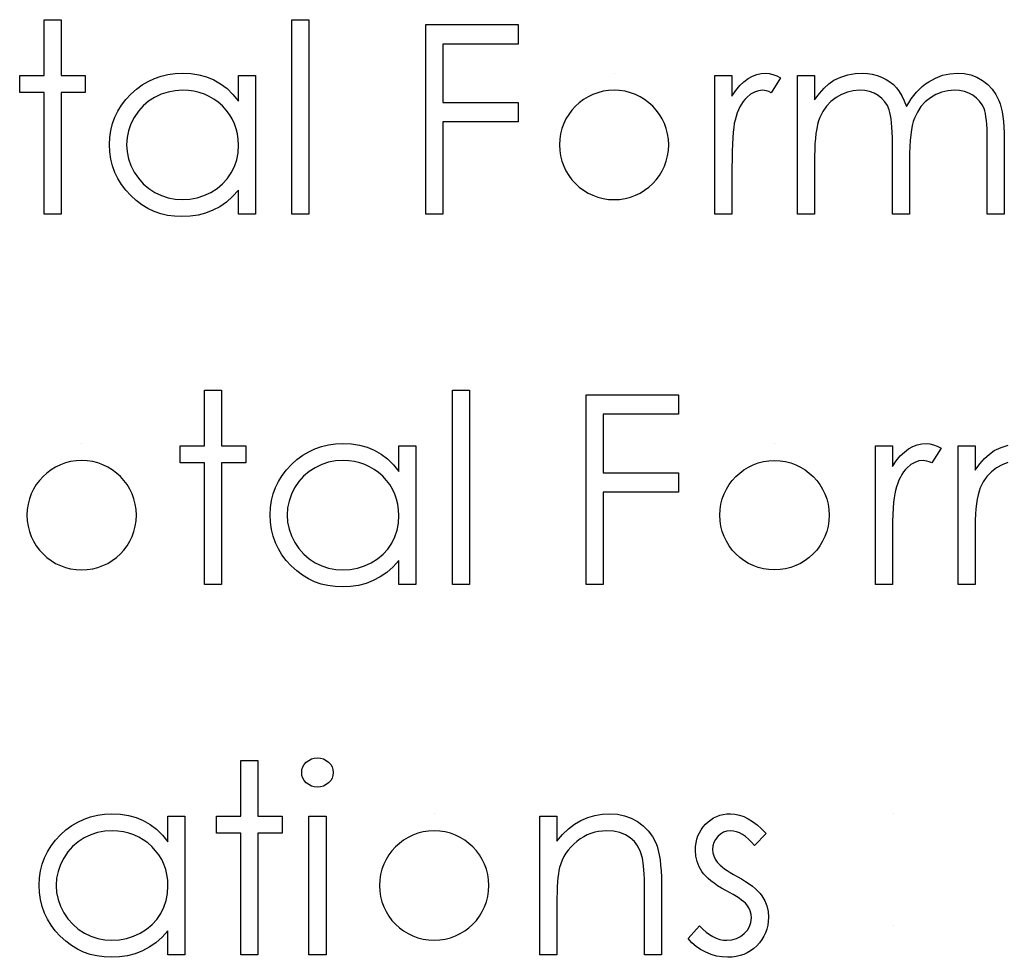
# Model space of a CAD drawing. Header units: inches. Extents: x 220 to 877, y 4 to 174.
# Tile 177 of 256: x 259.963 to 260.678, y 156.864 to 157.545. Entities that reach past the tile are written whole.
import ezdxf

# ---------------------------------------------------------------- set-up
doc = ezdxf.new("R2010")
doc.units = ezdxf.units.IN
doc.header["$LTSCALE"] = 0.5
doc.header["$MEASUREMENT"] = 0
doc.layers.add('SID-M-D', color=42, linetype='Continuous')

msp = doc.modelspace()

# ---------------------------------------------------------------- linework, layer by layer
at = {"layer": 'SID-M-D', "linetype": 'Continuous'}
for p, q in [((259.98058, 157.54521), (259.99295, 157.54521)), ((259.98058, 157.50458), (259.98058, 157.54521)), ((259.99295, 157.54521), (259.99295, 157.50458)), ((260.16077, 157.54521), (260.17314, 157.54521)), ((260.16077, 157.40388), (260.16077, 157.54521)), ((260.17314, 157.54521), (260.17314, 157.40388)), ((260.25794, 157.54168), (260.32507, 157.54168)), ((260.25794, 157.40388), (260.25794, 157.54168)), ((260.32507, 157.54168), (260.32507, 157.52755)), ((260.32507, 157.52755), (260.2703, 157.52755)), ((260.2703, 157.52755), (260.2703, 157.48515)), ((259.96291, 157.49221), (259.96291, 157.50458)), ((259.96291, 157.50458), (259.98058, 157.50458)), ((259.99295, 157.50458), (260.01061, 157.50458)), ((260.01061, 157.50458), (260.01061, 157.49221)), ((260.05196, 157.49779), (260.05632, 157.50041)), ((260.05632, 157.50041), (260.06091, 157.50254)), ((260.06091, 157.50254), (260.06568, 157.50422)), ((260.06568, 157.50422), (260.07065, 157.50541)), ((260.07065, 157.50541), (260.07581, 157.5061)), ((260.07581, 157.5061), (260.08117, 157.50635)), ((260.08117, 157.50635), (260.08732, 157.50604)), ((260.08732, 157.50604), (260.09317, 157.50513)), ((260.09317, 157.50513), (260.09872, 157.50359)), ((260.09872, 157.50359), (260.10397, 157.50146)), ((260.10397, 157.50146), (260.10891, 157.49867)), ((260.12191, 157.48595), (260.12191, 157.50458)), ((260.12191, 157.50458), (260.13428, 157.50458)), ((260.13427, 157.50458), (260.13428, 157.40388)), ((260.3949, 157.50635), (260.3949, 157.50635)), ((260.46816, 157.50458), (260.48053, 157.50458)), ((260.46816, 157.40388), (260.46816, 157.50458)), ((260.48053, 157.50458), (260.48053, 157.48976)), ((260.48624, 157.49732), (260.4892, 157.50016)), ((260.4892, 157.50016), (260.49223, 157.50243)), ((260.49223, 157.50243), (260.49535, 157.50414)), ((260.49535, 157.50414), (260.49856, 157.50538)), ((260.49856, 157.50538), (260.50178, 157.5061)), ((260.50178, 157.5061), (260.5051, 157.50635)), ((260.5051, 157.50635), (260.50766, 157.50612)), ((260.50766, 157.50612), (260.51031, 157.50549)), ((260.51586, 157.5029), (260.50907, 157.49219)), ((260.51031, 157.50549), (260.51305, 157.50441)), ((260.51305, 157.50441), (260.51586, 157.5029)), ((260.52823, 157.50458), (260.54059, 157.50458)), ((260.52823, 157.40388), (260.52823, 157.50458)), ((260.54059, 157.50458), (260.54059, 157.48708)), ((260.551, 157.49867), (260.55456, 157.50124)), ((260.55456, 157.50124), (260.55956, 157.50348)), ((260.55956, 157.50348), (260.56469, 157.50508)), ((260.56469, 157.50508), (260.56994, 157.50601)), ((260.56994, 157.50601), (260.57532, 157.50635)), ((260.57532, 157.50635), (260.57896, 157.50615)), ((260.57896, 157.50615), (260.5825, 157.50563)), ((260.5825, 157.50563), (260.58595, 157.50472)), ((260.58595, 157.50472), (260.58929, 157.50345)), ((260.58929, 157.50345), (260.59246, 157.50187)), ((260.59246, 157.50187), (260.5953, 157.50008)), ((260.5953, 157.50008), (260.59787, 157.49804)), ((260.62111, 157.49851), (260.62349, 157.50014)), ((260.62349, 157.50014), (260.6284, 157.50284)), ((260.6284, 157.50284), (260.63353, 157.5048)), ((260.63353, 157.5048), (260.63881, 157.50596)), ((260.63881, 157.50596), (260.6443, 157.50635)), ((260.6443, 157.50635), (260.64935, 157.50601)), ((260.64935, 157.50601), (260.6541, 157.50505)), ((260.6541, 157.50505), (260.65854, 157.50339)), ((260.65854, 157.50339), (260.66268, 157.5011)), ((260.66268, 157.5011), (260.66641, 157.49823)), ((260.04379, 157.49114), (260.04777, 157.4947)), ((260.04777, 157.4947), (260.05196, 157.49779)), ((260.07073, 157.49268), (260.06576, 157.49105)), ((260.07592, 157.49365), (260.07073, 157.49268)), ((260.08133, 157.49398), (260.07592, 157.49365)), ((260.08553, 157.49381), (260.08133, 157.49398)), ((260.08956, 157.49326), (260.08553, 157.49381)), ((260.09342, 157.49238), (260.08956, 157.49326)), ((260.10891, 157.49867), (260.11357, 157.49514)), ((260.11357, 157.49514), (260.11788, 157.49092)), ((260.48053, 157.48976), (260.48335, 157.49384)), ((260.48335, 157.49384), (260.48624, 157.49732)), ((260.49687, 157.49265), (260.49403, 157.491)), ((260.4998, 157.49365), (260.49687, 157.49265)), ((260.50275, 157.49398), (260.4998, 157.49365)), ((260.5041, 157.49387), (260.50275, 157.49398)), ((260.50562, 157.49354), (260.5041, 157.49387)), ((260.50728, 157.49296), (260.50562, 157.49354)), ((260.50907, 157.49219), (260.50728, 157.49296)), ((260.54402, 157.49161), (260.5475, 157.49547)), ((260.5475, 157.49547), (260.551, 157.49867)), ((260.56436, 157.49263), (260.56017, 157.49094)), ((260.56869, 157.49365), (260.56436, 157.49263)), ((260.57317, 157.49398), (260.56869, 157.49365)), ((260.57698, 157.49373), (260.57317, 157.49398)), ((260.58051, 157.49301), (260.57698, 157.49373)), ((260.58379, 157.49177), (260.58051, 157.49301)), ((260.59787, 157.49804), (260.60011, 157.49575)), ((260.60011, 157.49575), (260.60212, 157.4931)), ((260.60212, 157.4931), (260.60403, 157.48992)), ((260.61267, 157.49017), (260.61463, 157.49252)), ((260.61463, 157.49252), (260.6167, 157.4947)), ((260.6167, 157.4947), (260.61885, 157.49668)), ((260.61885, 157.49668), (260.62111, 157.49851)), ((260.63304, 157.4926), (260.62876, 157.49089)), ((260.63748, 157.49365), (260.63304, 157.4926)), ((260.64215, 157.49398), (260.63748, 157.49365)), ((260.64596, 157.49376), (260.64215, 157.49398)), ((260.64946, 157.49307), (260.64596, 157.49376)), ((260.65272, 157.49191), (260.64946, 157.49307)), ((260.66641, 157.49823), (260.66964, 157.49484)), ((260.66964, 157.49484), (260.67234, 157.49094)), ((259.98058, 157.49221), (259.96291, 157.49221)), ((259.98058, 157.40388), (259.98058, 157.49221)), ((260.01061, 157.49221), (259.99295, 157.49221)), ((259.99295, 157.49221), (259.99295, 157.40388)), ((260.037, 157.48313), (260.04015, 157.48724)), ((260.04015, 157.48724), (260.04379, 157.49114)), ((260.05657, 157.48595), (260.05263, 157.48255)), ((260.06099, 157.48879), (260.05657, 157.48595)), ((260.06576, 157.49105), (260.06099, 157.48879)), ((260.09712, 157.49111), (260.09342, 157.49238)), ((260.10063, 157.48951), (260.09712, 157.49111)), ((260.10399, 157.48755), (260.10063, 157.48951)), ((260.10717, 157.4852), (260.10399, 157.48755)), ((260.11788, 157.49092), (260.12191, 157.48595)), ((260.48859, 157.48567), (260.48743, 157.4839)), ((260.48986, 157.48727), (260.48859, 157.48567)), ((260.49121, 157.48868), (260.48986, 157.48727)), ((260.49403, 157.491), (260.49121, 157.48868)), ((260.54059, 157.48708), (260.54402, 157.49161)), ((260.55244, 157.48567), (260.54923, 157.48228)), ((260.55614, 157.4886), (260.55244, 157.48567)), ((260.56017, 157.49094), (260.55614, 157.4886)), ((260.58677, 157.49006), (260.58379, 157.49177)), ((260.58942, 157.48796), (260.58677, 157.49006)), ((260.59166, 157.48553), (260.58942, 157.48796)), ((260.59345, 157.48277), (260.59166, 157.48553)), ((260.60403, 157.48992), (260.60577, 157.48625)), ((260.60577, 157.48625), (260.60737, 157.48203)), ((260.60902, 157.48493), (260.61079, 157.48763)), ((260.61079, 157.48763), (260.61267, 157.49017)), ((260.621, 157.48548), (260.61786, 157.48203)), ((260.6247, 157.48846), (260.621, 157.48548)), ((260.62876, 157.49089), (260.6247, 157.48846)), ((260.65567, 157.49031), (260.65272, 157.49191)), ((260.65829, 157.48832), (260.65567, 157.49031)), ((260.6605, 157.48606), (260.65829, 157.48832)), ((260.6623, 157.48346), (260.6605, 157.48606)), ((260.67234, 157.49094), (260.67453, 157.4865)), ((260.67453, 157.4865), (260.67544, 157.48401)), ((260.03217, 157.47438), (260.03435, 157.47885)), ((260.03435, 157.47885), (260.037, 157.48313)), ((260.04915, 157.47866), (260.04614, 157.47422)), ((260.05263, 157.48255), (260.04915, 157.47866)), ((260.11018, 157.48252), (260.10717, 157.4852)), ((260.11294, 157.47957), (260.11018, 157.48252)), ((260.11531, 157.47645), (260.11294, 157.47957)), ((260.2703, 157.48515), (260.32507, 157.48515)), ((260.32507, 157.48515), (260.32507, 157.47101)), ((260.48531, 157.47979), (260.48437, 157.47747)), ((260.48633, 157.48194), (260.48531, 157.47979)), ((260.48743, 157.4839), (260.48633, 157.48194)), ((260.54656, 157.47844), (260.5444, 157.47411)), ((260.54923, 157.48228), (260.54656, 157.47844)), ((260.59481, 157.47968), (260.59345, 157.48277)), ((260.59536, 157.47789), (260.59481, 157.47968)), ((260.60737, 157.48203), (260.60902, 157.48493)), ((260.61786, 157.48203), (260.61523, 157.47811)), ((260.66368, 157.48059), (260.6623, 157.48346)), ((260.66423, 157.47894), (260.66368, 157.48059)), ((260.6647, 157.47695), (260.66423, 157.47894)), ((260.67544, 157.48401), (260.67621, 157.48123)), ((260.67621, 157.48123), (260.67687, 157.47816)), ((260.67687, 157.47816), (260.67742, 157.4748)), ((260.03046, 157.46969), (260.03217, 157.47438)), ((260.04614, 157.47422), (260.04374, 157.46947)), ((260.11733, 157.47314), (260.11531, 157.47645)), ((260.11898, 157.46966), (260.11733, 157.47314)), ((260.32507, 157.47101), (260.2703, 157.47101)), ((260.2703, 157.47101), (260.2703, 157.40388)), ((260.48274, 157.47228), (260.48221, 157.46988)), ((260.48351, 157.47496), (260.48274, 157.47228)), ((260.48437, 157.47747), (260.48351, 157.47496)), ((260.54352, 157.47168), (260.54275, 157.46897)), ((260.5444, 157.47411), (260.54352, 157.47168)), ((260.59583, 157.47571), (260.59536, 157.47789)), ((260.59622, 157.47319), (260.59583, 157.47571)), ((260.59655, 157.4703), (260.59622, 157.47319)), ((260.61228, 157.47126), (260.61154, 157.46839)), ((260.61314, 157.47375), (260.61228, 157.47126)), ((260.61523, 157.47811), (260.61314, 157.47375)), ((260.66511, 157.47466), (260.6647, 157.47695)), ((260.66544, 157.47206), (260.66511, 157.47466)), ((260.66569, 157.46914), (260.66544, 157.47206)), ((260.67742, 157.4748), (260.67784, 157.47115)), ((260.67784, 157.47115), (260.67814, 157.4672)), ((260.02853, 157.45975), (260.02925, 157.46483)), ((260.02925, 157.46483), (260.03046, 157.46969)), ((260.04203, 157.46455), (260.04098, 157.45953)), ((260.04374, 157.46947), (260.04203, 157.46455)), ((260.12025, 157.46602), (260.11898, 157.46966)), ((260.12116, 157.46218), (260.12025, 157.46602)), ((260.48177, 157.46693), (260.48139, 157.46342)), ((260.48221, 157.46988), (260.48177, 157.46693)), ((260.54209, 157.46593), (260.54156, 157.46259)), ((260.54275, 157.46897), (260.54209, 157.46593)), ((260.59679, 157.46704), (260.59655, 157.4703)), ((260.59699, 157.46342), (260.59679, 157.46704)), ((260.61093, 157.46513), (260.6104, 157.46149)), ((260.61154, 157.46839), (260.61093, 157.46513)), ((260.66589, 157.46591), (260.66569, 157.46914)), ((260.666, 157.46235), (260.66589, 157.46591)), ((260.67814, 157.4672), (260.67833, 157.46295)), ((260.02828, 157.45451), (260.02853, 157.45975)), ((260.04098, 157.45953), (260.04065, 157.45437)), ((260.12172, 157.45818), (260.12116, 157.46218)), ((260.12191, 157.45401), (260.12172, 157.45818)), ((260.48108, 157.45937), (260.48083, 157.45478)), ((260.48139, 157.46342), (260.48108, 157.45937)), ((260.54112, 157.45898), (260.54084, 157.45503)), ((260.54156, 157.46259), (260.54112, 157.45898)), ((260.5971, 157.45942), (260.59699, 157.46342)), ((260.59713, 157.45509), (260.5971, 157.45942)), ((260.61002, 157.45746), (260.60971, 157.45304)), ((260.6104, 157.46149), (260.61002, 157.45746)), ((260.66602, 157.45848), (260.666, 157.46235)), ((260.66602, 157.40388), (260.66602, 157.45848)), ((260.67833, 157.46295), (260.67839, 157.45843)), ((260.67839, 157.45843), (260.67839, 157.40388)), ((260.02853, 157.44915), (260.02828, 157.45451)), ((260.04065, 157.45437), (260.041, 157.44923)), ((260.12158, 157.44854), (260.12191, 157.45401)), ((260.48067, 157.44965), (260.48056, 157.44396)), ((260.48083, 157.45478), (260.48067, 157.44965)), ((260.54065, 157.45081), (260.54059, 157.44625)), ((260.54084, 157.45503), (260.54065, 157.45081)), ((260.59713, 157.40388), (260.59713, 157.45509)), ((260.60971, 157.45304), (260.60955, 157.44824)), ((260.02925, 157.44399), (260.02853, 157.44915)), ((260.03043, 157.43905), (260.02925, 157.44399)), ((260.041, 157.44923), (260.04203, 157.44421)), ((260.04203, 157.44421), (260.04376, 157.4393)), ((260.11896, 157.43847), (260.12061, 157.44338)), ((260.12061, 157.44338), (260.12158, 157.44854)), ((260.48056, 157.44396), (260.48053, 157.43772)), ((260.54059, 157.44625), (260.54059, 157.40388)), ((260.60955, 157.44824), (260.60949, 157.44305)), ((260.60949, 157.44305), (260.60949, 157.40388)), ((260.03212, 157.4343), (260.03043, 157.43905)), ((260.04376, 157.4393), (260.04619, 157.43449)), ((260.11666, 157.43386), (260.11896, 157.43847)), ((260.48053, 157.43772), (260.48053, 157.40388)), ((260.0343, 157.42975), (260.03212, 157.4343)), ((260.03692, 157.42541), (260.0343, 157.42975)), ((260.04619, 157.43449), (260.04923, 157.43002)), ((260.04923, 157.43002), (260.05271, 157.42608)), ((260.11034, 157.42585), (260.11377, 157.42964)), ((260.11377, 157.42964), (260.11666, 157.43386)), ((260.04004, 157.4213), (260.03692, 157.42541)), ((260.04365, 157.41738), (260.04004, 157.4213)), ((260.05271, 157.42608), (260.05668, 157.42265)), ((260.05668, 157.42265), (260.06113, 157.41975)), ((260.10176, 157.4197), (260.10631, 157.42254)), ((260.10631, 157.42254), (260.11034, 157.42585)), ((260.12191, 157.4213), (260.11763, 157.41666)), ((260.12191, 157.40388), (260.12191, 157.4213)), ((260.0476, 157.41379), (260.04365, 157.41738)), ((260.05174, 157.4107), (260.0476, 157.41379)), ((260.06113, 157.41975), (260.0659, 157.41744)), ((260.0659, 157.41744), (260.07084, 157.41581)), ((260.07084, 157.41581), (260.07595, 157.41481)), ((260.07595, 157.41481), (260.08122, 157.41448)), ((260.08122, 157.41448), (260.08658, 157.41481)), ((260.08658, 157.41481), (260.09179, 157.41578)), ((260.09179, 157.41578), (260.09685, 157.41741)), ((260.09685, 157.41741), (260.10176, 157.4197)), ((260.11763, 157.41666), (260.11313, 157.41269)), ((260.0561, 157.40808), (260.05174, 157.4107)), ((260.06063, 157.40593), (260.0561, 157.40808)), ((260.1033, 157.40673), (260.09803, 157.40471)), ((260.10833, 157.40938), (260.1033, 157.40673)), ((260.11313, 157.41269), (260.10833, 157.40938)), ((259.99295, 157.40388), (259.98058, 157.40388)), ((260.06538, 157.40427), (260.06063, 157.40593)), ((260.07032, 157.40308), (260.06538, 157.40427)), ((260.07545, 157.40236), (260.07032, 157.40308)), ((260.08078, 157.40212), (260.07545, 157.40236)), ((260.08677, 157.40239), (260.08078, 157.40212)), ((260.09254, 157.40328), (260.08677, 157.40239)), ((260.09803, 157.40471), (260.09254, 157.40328)), ((260.13428, 157.40388), (260.12191, 157.40388)), ((260.17314, 157.40388), (260.16077, 157.40388)), ((260.2703, 157.40388), (260.25794, 157.40388)), ((260.48053, 157.40388), (260.46816, 157.40388)), ((260.54059, 157.40388), (260.52823, 157.40388)), ((260.60949, 157.40388), (260.59713, 157.40388)), ((260.67839, 157.40388), (260.66602, 157.40388)), ((260.09718, 157.27618), (260.10954, 157.27618)), ((260.09718, 157.23555), (260.09718, 157.27618)), ((260.10954, 157.27618), (260.10954, 157.23555)), ((260.27737, 157.27618), (260.28974, 157.27618)), ((260.27737, 157.13485), (260.27737, 157.27618)), ((260.28974, 157.27618), (260.28974, 157.13485)), ((260.37453, 157.27265), (260.44166, 157.27265)), ((260.37453, 157.13485), (260.37453, 157.27265)), ((260.44166, 157.27265), (260.44166, 157.25852)), ((260.44166, 157.25852), (260.3869, 157.25852)), ((260.3869, 157.25852), (260.3869, 157.21612)), ((260.00802, 157.23732), (260.00802, 157.23732)), ((260.07951, 157.22318), (260.07951, 157.23555)), ((260.07951, 157.23555), (260.09718, 157.23555)), ((260.10954, 157.23555), (260.12721, 157.23555)), ((260.12721, 157.23555), (260.12721, 157.22318)), ((260.1775, 157.23351), (260.18228, 157.23519)), ((260.18228, 157.23519), (260.18725, 157.23638)), ((260.18725, 157.23638), (260.19241, 157.23707)), ((260.19241, 157.23707), (260.19776, 157.23732)), ((260.19776, 157.23732), (260.20392, 157.23701)), ((260.20392, 157.23701), (260.20977, 157.2361)), ((260.20977, 157.2361), (260.21532, 157.23456)), ((260.23851, 157.21692), (260.23851, 157.23555)), ((260.23851, 157.23555), (260.25087, 157.23555)), ((260.25087, 157.23555), (260.25087, 157.13485)), ((260.5115, 157.23732), (260.5115, 157.23732)), ((260.58476, 157.23555), (260.59713, 157.23555)), ((260.58476, 157.13485), (260.58476, 157.23555)), ((260.59713, 157.23555), (260.59713, 157.22073)), ((260.60883, 157.2334), (260.61195, 157.23511)), ((260.61195, 157.23511), (260.61515, 157.23635)), ((260.61515, 157.23635), (260.61838, 157.23707)), ((260.61838, 157.23707), (260.62169, 157.23732)), ((260.62169, 157.23732), (260.62426, 157.2371)), ((260.62426, 157.2371), (260.62691, 157.23646)), ((260.62691, 157.23646), (260.62964, 157.23538)), ((260.62964, 157.23538), (260.63246, 157.23387)), ((260.64482, 157.23555), (260.65719, 157.23555)), ((260.64482, 157.13485), (260.64482, 157.23555)), ((260.65719, 157.23555), (260.65719, 157.21805)), ((260.67615, 157.23445), (260.68129, 157.23605)), ((260.16436, 157.22567), (260.16856, 157.22876)), ((260.16856, 157.22876), (260.17292, 157.23138)), ((260.17292, 157.23138), (260.1775, 157.23351)), ((260.21532, 157.23456), (260.22056, 157.23243)), ((260.22056, 157.23243), (260.2255, 157.22964)), ((260.2255, 157.22964), (260.23017, 157.22611)), ((260.59994, 157.22481), (260.60284, 157.22829)), ((260.60284, 157.22829), (260.60579, 157.23113)), ((260.60579, 157.23113), (260.60883, 157.2334)), ((260.63246, 157.23387), (260.62567, 157.22316)), ((260.66409, 157.22644), (260.6676, 157.22964)), ((260.6676, 157.22964), (260.67116, 157.23221)), ((260.67116, 157.23221), (260.67615, 157.23445)), ((260.09718, 157.22318), (260.07951, 157.22318)), ((260.09718, 157.13485), (260.09718, 157.22318)), ((260.12721, 157.22318), (260.10954, 157.22318)), ((260.10954, 157.22318), (260.10954, 157.13485)), ((260.15674, 157.21822), (260.16039, 157.22211)), ((260.16039, 157.22211), (260.16436, 157.22567)), ((260.18236, 157.22202), (260.17758, 157.21976)), ((260.18733, 157.22365), (260.18236, 157.22202)), ((260.19252, 157.22462), (260.18733, 157.22365)), ((260.19793, 157.22495), (260.19252, 157.22462)), ((260.20212, 157.22479), (260.19793, 157.22495)), ((260.20615, 157.22423), (260.20212, 157.22479)), ((260.21002, 157.22335), (260.20615, 157.22423)), ((260.21372, 157.22208), (260.21002, 157.22335)), ((260.21722, 157.22048), (260.21372, 157.22208)), ((260.23017, 157.22611), (260.23448, 157.22189)), ((260.23448, 157.22189), (260.23851, 157.21692)), ((260.59713, 157.22073), (260.59994, 157.22481)), ((260.61062, 157.22197), (260.60781, 157.21965)), ((260.61347, 157.22363), (260.61062, 157.22197)), ((260.61639, 157.22462), (260.61347, 157.22363)), ((260.61935, 157.22495), (260.61639, 157.22462)), ((260.6207, 157.22484), (260.61935, 157.22495)), ((260.62222, 157.22451), (260.6207, 157.22484)), ((260.62387, 157.22393), (260.62222, 157.22451)), ((260.62567, 157.22316), (260.62387, 157.22393)), ((260.65719, 157.21805), (260.66061, 157.22258)), ((260.66061, 157.22258), (260.66409, 157.22644)), ((260.67676, 157.22191), (260.67273, 157.21957)), ((260.68096, 157.2236), (260.67676, 157.22191)), ((260.15095, 157.20982), (260.1536, 157.2141)), ((260.1536, 157.2141), (260.15674, 157.21822)), ((260.16922, 157.21352), (260.16574, 157.20963)), ((260.17317, 157.21692), (260.16922, 157.21352)), ((260.17758, 157.21976), (260.17317, 157.21692)), ((260.22059, 157.21852), (260.21722, 157.22048)), ((260.22377, 157.21617), (260.22059, 157.21852)), ((260.22677, 157.2135), (260.22377, 157.21617)), ((260.22953, 157.21054), (260.22677, 157.2135)), ((260.3869, 157.21612), (260.44166, 157.21612)), ((260.44166, 157.21612), (260.44166, 157.20198)), ((260.60403, 157.21488), (260.60292, 157.21292)), ((260.60519, 157.21664), (260.60403, 157.21488)), ((260.60646, 157.21824), (260.60519, 157.21664)), ((260.60781, 157.21965), (260.60646, 157.21824)), ((260.66903, 157.21664), (260.66583, 157.21325)), ((260.67273, 157.21957), (260.66903, 157.21664)), ((260.14877, 157.20535), (260.15095, 157.20982)), ((260.16574, 157.20963), (260.16273, 157.20519)), ((260.23191, 157.20742), (260.22953, 157.21054)), ((260.23392, 157.20411), (260.23191, 157.20742)), ((260.60096, 157.20844), (260.60011, 157.20593)), ((260.6019, 157.21076), (260.60096, 157.20844)), ((260.60292, 157.21292), (260.6019, 157.21076)), ((260.66315, 157.20941), (260.661, 157.20508)), ((260.66583, 157.21325), (260.66315, 157.20941)), ((260.14584, 157.1958), (260.14706, 157.20066)), ((260.14706, 157.20066), (260.14877, 157.20535)), ((260.16033, 157.20044), (260.15862, 157.19553)), ((260.16273, 157.20519), (260.16033, 157.20044)), ((260.23558, 157.20063), (260.23392, 157.20411)), ((260.23685, 157.19699), (260.23558, 157.20063)), ((260.44166, 157.20198), (260.3869, 157.20198)), ((260.3869, 157.20198), (260.3869, 157.13485)), ((260.59881, 157.20085), (260.59837, 157.1979)), ((260.59933, 157.20325), (260.59881, 157.20085)), ((260.60011, 157.20593), (260.59933, 157.20325)), ((260.65934, 157.19994), (260.65868, 157.19691)), ((260.66012, 157.20265), (260.65934, 157.19994)), ((260.661, 157.20508), (260.66012, 157.20265)), ((260.14512, 157.19072), (260.14584, 157.1958)), ((260.15862, 157.19553), (260.15757, 157.1905)), ((260.23776, 157.19315), (260.23685, 157.19699)), ((260.23831, 157.18915), (260.23776, 157.19315)), ((260.59798, 157.19439), (260.59768, 157.19034)), ((260.59837, 157.1979), (260.59798, 157.19439)), ((260.65816, 157.19357), (260.65772, 157.18995)), ((260.65868, 157.19691), (260.65816, 157.19357)), ((260.14488, 157.18548), (260.14512, 157.19072)), ((260.14512, 157.18012), (260.14488, 157.18548)), ((260.15757, 157.1905), (260.15724, 157.18534)), ((260.15724, 157.18534), (260.1576, 157.18021)), ((260.23817, 157.17952), (260.23851, 157.18498)), ((260.23851, 157.18498), (260.23831, 157.18915)), ((260.59743, 157.18575), (260.59726, 157.18062)), ((260.59768, 157.19034), (260.59743, 157.18575)), ((260.65744, 157.186), (260.65725, 157.18178)), ((260.65772, 157.18995), (260.65744, 157.186)), ((260.14584, 157.17496), (260.14512, 157.18012)), ((260.1576, 157.18021), (260.15862, 157.17518)), ((260.23721, 157.17435), (260.23817, 157.17952)), ((260.59726, 157.18062), (260.59715, 157.17493)), ((260.65725, 157.18178), (260.65719, 157.17722)), ((260.14703, 157.17002), (260.14584, 157.17496)), ((260.15862, 157.17518), (260.16036, 157.17027)), ((260.23555, 157.16944), (260.23721, 157.17435)), ((260.59715, 157.17493), (260.59713, 157.1687)), ((260.65719, 157.17722), (260.65719, 157.13485)), ((260.14871, 157.16527), (260.14703, 157.17002)), ((260.15089, 157.16072), (260.14871, 157.16527)), ((260.16036, 157.17027), (260.16279, 157.16547)), ((260.16279, 157.16547), (260.16583, 157.16099)), ((260.23036, 157.16061), (260.23326, 157.16483)), ((260.23326, 157.16483), (260.23555, 157.16944)), ((260.59713, 157.1687), (260.59713, 157.13485)), ((260.15351, 157.15638), (260.15089, 157.16072)), ((260.15663, 157.15227), (260.15351, 157.15638)), ((260.16583, 157.16099), (260.1693, 157.15705)), ((260.1693, 157.15705), (260.17328, 157.15362)), ((260.22291, 157.15351), (260.22694, 157.15683)), ((260.22694, 157.15683), (260.23036, 157.16061)), ((260.16025, 157.14835), (260.15663, 157.15227)), ((260.17328, 157.15362), (260.17772, 157.15073)), ((260.17772, 157.15073), (260.1825, 157.14841)), ((260.21344, 157.14838), (260.21835, 157.15067)), ((260.21835, 157.15067), (260.22291, 157.15351)), ((260.23851, 157.15227), (260.23423, 157.14763)), ((260.23851, 157.13485), (260.23851, 157.15227)), ((260.1642, 157.14476), (260.16025, 157.14835)), ((260.16834, 157.14167), (260.1642, 157.14476)), ((260.1825, 157.14841), (260.18744, 157.14678)), ((260.18744, 157.14678), (260.19255, 157.14578)), ((260.19255, 157.14578), (260.19782, 157.14545)), ((260.19782, 157.14545), (260.20317, 157.14578)), ((260.20317, 157.14578), (260.20839, 157.14675)), ((260.20839, 157.14675), (260.21344, 157.14838)), ((260.22973, 157.14366), (260.22492, 157.14035)), ((260.23423, 157.14763), (260.22973, 157.14366)), ((260.10954, 157.13485), (260.09718, 157.13485)), ((260.1727, 157.13905), (260.16834, 157.14167)), ((260.17723, 157.1369), (260.1727, 157.13905)), ((260.18197, 157.13524), (260.17723, 157.1369)), ((260.18691, 157.13405), (260.18197, 157.13524)), ((260.21463, 157.13568), (260.20914, 157.13425)), ((260.2199, 157.1377), (260.21463, 157.13568)), ((260.22492, 157.14035), (260.2199, 157.1377)), ((260.25087, 157.13485), (260.23851, 157.13485)), ((260.28974, 157.13485), (260.27737, 157.13485)), ((260.3869, 157.13485), (260.37453, 157.13485)), ((260.59713, 157.13485), (260.58476, 157.13485)), ((260.65719, 157.13485), (260.64482, 157.13485)), ((260.19205, 157.13334), (260.18691, 157.13405)), ((260.19738, 157.13309), (260.19205, 157.13334)), ((260.20337, 157.13336), (260.19738, 157.13309)), ((260.20914, 157.13425), (260.20337, 157.13336)), ((260.12368, 157.00715), (260.13604, 157.00715)), ((260.12368, 156.96652), (260.12368, 157.00715)), ((260.13604, 157.00715), (260.13604, 156.96652)), ((260.17121, 157.0058), (260.17298, 157.00715)), ((260.17298, 157.00715), (260.17493, 157.00815)), ((260.17493, 157.00815), (260.17701, 157.00873)), ((260.17701, 157.00873), (260.17927, 157.00892)), ((260.17927, 157.00892), (260.18156, 157.00873)), ((260.18156, 157.00873), (260.18369, 157.00815)), ((260.18369, 157.00815), (260.18564, 157.00715)), ((260.18564, 157.00715), (260.18741, 157.0058)), ((260.16784, 156.99827), (260.16806, 157.00039)), ((260.16806, 157.00039), (260.1687, 157.00235)), ((260.1687, 157.00235), (260.16975, 157.00417)), ((260.16975, 157.00417), (260.17121, 157.0058)), ((260.18741, 157.0058), (260.1889, 157.00417)), ((260.1889, 157.00417), (260.18995, 157.00235)), ((260.18995, 157.00235), (260.19059, 157.00039)), ((260.19059, 157.00039), (260.19081, 156.99827)), ((260.16806, 156.99619), (260.16784, 156.99827)), ((260.1687, 156.99426), (260.16806, 156.99619)), ((260.16975, 156.99247), (260.1687, 156.99426)), ((260.17121, 156.99084), (260.16975, 156.99247)), ((260.1889, 156.99247), (260.18741, 156.99084)), ((260.18995, 156.99426), (260.1889, 156.99247)), ((260.19059, 156.99619), (260.18995, 156.99426)), ((260.19081, 156.99827), (260.19059, 156.99619)), ((260.17298, 156.98949), (260.17121, 156.99084)), ((260.17493, 156.98849), (260.17298, 156.98949)), ((260.17701, 156.98791), (260.17493, 156.98849)), ((260.17927, 156.98772), (260.17701, 156.98791)), ((260.18156, 156.98791), (260.17927, 156.98772)), ((260.18369, 156.98849), (260.18156, 156.98791)), ((260.18564, 156.98949), (260.18369, 156.98849)), ((260.18741, 156.99084), (260.18564, 156.98949)), ((260.00509, 156.96235), (260.00967, 156.96448)), ((260.00967, 156.96448), (260.01445, 156.96616)), ((260.01445, 156.96616), (260.01942, 156.96735)), ((260.01942, 156.96735), (260.02458, 156.96804)), ((260.02458, 156.96804), (260.02994, 156.96829)), ((260.02994, 156.96829), (260.03609, 156.96798)), ((260.03609, 156.96798), (260.04194, 156.96707)), ((260.04194, 156.96707), (260.04749, 156.96553)), ((260.04749, 156.96553), (260.05274, 156.9634)), ((260.05274, 156.9634), (260.05768, 156.96061)), ((260.07068, 156.94789), (260.07068, 156.96652)), ((260.07068, 156.96652), (260.08304, 156.96652)), ((260.08304, 156.96652), (260.08304, 156.86582)), ((260.10601, 156.95416), (260.10601, 156.96652)), ((260.10601, 156.96652), (260.12368, 156.96652)), ((260.13604, 156.96652), (260.15371, 156.96652)), ((260.15371, 156.96652), (260.15371, 156.95416)), ((260.17314, 156.96652), (260.18551, 156.96652)), ((260.17314, 156.86582), (260.17314, 156.96652)), ((260.18551, 156.96652), (260.18551, 156.86582)), ((260.26418, 156.96829), (260.26418, 156.96829)), ((260.34097, 156.96652), (260.35333, 156.96652)), ((260.34097, 156.86582), (260.34097, 156.96652)), ((260.35333, 156.96652), (260.35333, 156.94836)), ((260.36611, 156.96081), (260.37081, 156.96354)), ((260.37081, 156.96354), (260.37569, 156.96561)), ((260.37569, 156.96561), (260.3808, 156.9671)), ((260.3808, 156.9671), (260.38613, 156.96798)), ((260.38613, 156.96798), (260.39165, 156.96829)), ((260.39165, 156.96829), (260.39722, 156.96793)), ((260.39722, 156.96793), (260.40247, 156.96688)), ((260.40247, 156.96688), (260.40738, 156.96509)), ((260.40738, 156.96509), (260.41196, 156.9626)), ((260.46311, 156.96252), (260.4651, 156.96404)), ((260.4651, 156.96404), (260.4672, 156.96533)), ((260.4672, 156.96533), (260.46941, 156.96641)), ((260.46941, 156.96641), (260.47175, 156.96724)), ((260.47175, 156.96724), (260.47421, 156.96782)), ((260.47421, 156.96782), (260.47678, 156.96818)), ((260.47678, 156.96818), (260.47948, 156.96829)), ((260.47948, 156.96829), (260.48268, 156.96807)), ((260.48268, 156.96807), (260.48589, 156.9674)), ((260.48589, 156.9674), (260.48911, 156.96627)), ((260.48911, 156.96627), (260.49234, 156.9647)), ((260.49234, 156.9647), (260.49555, 156.96268)), ((260.59801, 156.96829), (260.59801, 156.96829)), ((259.99256, 156.95308), (259.99654, 156.95664)), ((259.99654, 156.95664), (260.00073, 156.95973)), ((260.00073, 156.95973), (260.00509, 156.96235)), ((260.0301, 156.95592), (260.02469, 156.95559)), ((260.0343, 156.95576), (260.0301, 156.95592)), ((260.05768, 156.96061), (260.06234, 156.95708)), ((260.06234, 156.95708), (260.06665, 156.95286)), ((260.35739, 156.95322), (260.36164, 156.95738)), ((260.36164, 156.95738), (260.36611, 156.96081)), ((260.38651, 156.95581), (260.38362, 156.95545)), ((260.38949, 156.95592), (260.38651, 156.95581)), ((260.39452, 156.95562), (260.38949, 156.95592)), ((260.41196, 156.9626), (260.4161, 156.95951)), ((260.4161, 156.95951), (260.41969, 156.95592)), ((260.41969, 156.95592), (260.42267, 156.95184)), ((260.45685, 156.95457), (260.45809, 156.95675)), ((260.45809, 156.95675), (260.45955, 156.95882)), ((260.45955, 156.95882), (260.46124, 156.96075)), ((260.46124, 156.96075), (260.46311, 156.96252)), ((260.47948, 156.95592), (260.47689, 156.95567)), ((260.48161, 156.95576), (260.47948, 156.95592)), ((260.49555, 156.96268), (260.49878, 156.96023)), ((260.49878, 156.96023), (260.50203, 156.95733)), ((260.50203, 156.95733), (260.50526, 156.95396)), ((259.98577, 156.94507), (259.98892, 156.94919)), ((259.98892, 156.94919), (259.99256, 156.95308)), ((260.00976, 156.95073), (260.00534, 156.94789)), ((260.01453, 156.953), (260.00976, 156.95073)), ((260.0195, 156.95462), (260.01453, 156.953)), ((260.02469, 156.95559), (260.0195, 156.95462)), ((260.03833, 156.9552), (260.0343, 156.95576)), ((260.04219, 156.95432), (260.03833, 156.9552)), ((260.04589, 156.95305), (260.04219, 156.95432)), ((260.0494, 156.95145), (260.04589, 156.95305)), ((260.05276, 156.94949), (260.0494, 156.95145)), ((260.05594, 156.94714), (260.05276, 156.94949)), ((260.06665, 156.95286), (260.07068, 156.94789)), ((260.12368, 156.95416), (260.10601, 156.95416)), ((260.12368, 156.86582), (260.12368, 156.95416)), ((260.15371, 156.95416), (260.13604, 156.95416)), ((260.13604, 156.95416), (260.13604, 156.86582)), ((260.35333, 156.94836), (260.35739, 156.95322)), ((260.37026, 156.95004), (260.36783, 156.94825)), ((260.37277, 156.95162), (260.37026, 156.95004)), ((260.37536, 156.95291), (260.37277, 156.95162)), ((260.37804, 156.95402), (260.37536, 156.95291)), ((260.38077, 156.95485), (260.37804, 156.95402)), ((260.38362, 156.95545), (260.38077, 156.95485)), ((260.39905, 156.95468), (260.39452, 156.95562)), ((260.40308, 156.95313), (260.39905, 156.95468)), ((260.40661, 156.95095), (260.40308, 156.95313)), ((260.40962, 156.94817), (260.40661, 156.95095)), ((260.42267, 156.95184), (260.42508, 156.94725)), ((260.45447, 156.94731), (260.45505, 156.94985)), ((260.45505, 156.94985), (260.45583, 156.95228)), ((260.45583, 156.95228), (260.45685, 156.95457)), ((260.46855, 156.94971), (260.46736, 156.94745)), ((260.47023, 156.95184), (260.46855, 156.94971)), ((260.47225, 156.95363), (260.47023, 156.95184)), ((260.47449, 156.9549), (260.47225, 156.95363)), ((260.47689, 156.95567), (260.47449, 156.9549)), ((260.48376, 156.95526), (260.48161, 156.95576)), ((260.48591, 156.95443), (260.48376, 156.95526)), ((260.48809, 156.95327), (260.48591, 156.95443)), ((260.49025, 156.95178), (260.48809, 156.95327)), ((260.49245, 156.94996), (260.49025, 156.95178)), ((260.49466, 156.94781), (260.49245, 156.94996)), ((260.50526, 156.95396), (260.49687, 156.94532)), ((259.98312, 156.9408), (259.98577, 156.94507)), ((260.00139, 156.94449), (259.99792, 156.9406)), ((260.00534, 156.94789), (260.00139, 156.94449)), ((260.05895, 156.94447), (260.05594, 156.94714)), ((260.06171, 156.94151), (260.05895, 156.94447)), ((260.06408, 156.93839), (260.06171, 156.94151)), ((260.36159, 156.94198), (260.3599, 156.93966)), ((260.36346, 156.94419), (260.36159, 156.94198)), ((260.36554, 156.94626), (260.36346, 156.94419)), ((260.36783, 156.94825), (260.36554, 156.94626)), ((260.4121, 156.94477), (260.40962, 156.94817)), ((260.41406, 156.94074), (260.4121, 156.94477)), ((260.42508, 156.94725), (260.42607, 156.94469)), ((260.42607, 156.94469), (260.42692, 156.94176)), ((260.42692, 156.94176), (260.42764, 156.93853)), ((260.45403, 156.94187), (260.45414, 156.94466)), ((260.45431, 156.93762), (260.45403, 156.94187)), ((260.45414, 156.94466), (260.45447, 156.94731)), ((260.46665, 156.94499), (260.4664, 156.94237)), ((260.4664, 156.94237), (260.46662, 156.93999)), ((260.46736, 156.94745), (260.46665, 156.94499)), ((260.49687, 156.94532), (260.49466, 156.94781)), ((259.97923, 156.93163), (259.98094, 156.93632)), ((259.98094, 156.93632), (259.98312, 156.9408)), ((259.99491, 156.93616), (259.99251, 156.93141)), ((259.99792, 156.9406), (259.99491, 156.93616)), ((260.0661, 156.93508), (260.06408, 156.93839)), ((260.06775, 156.9316), (260.0661, 156.93508)), ((260.35717, 156.93469), (260.35609, 156.93202)), ((260.35844, 156.93723), (260.35717, 156.93469)), ((260.3599, 156.93966), (260.35844, 156.93723)), ((260.41547, 156.9361), (260.41406, 156.94074)), ((260.4158, 156.9345), (260.41547, 156.9361)), ((260.4161, 156.93251), (260.4158, 156.9345)), ((260.42764, 156.93853), (260.42825, 156.93494)), ((260.42825, 156.93494), (260.42869, 156.93102)), ((260.45519, 156.93365), (260.45431, 156.93762)), ((260.46662, 156.93999), (260.46725, 156.9377)), ((260.46725, 156.9377), (260.46833, 156.93544)), ((260.46833, 156.93544), (260.46982, 156.93323)), ((259.97801, 156.92677), (259.97923, 156.93163)), ((259.99251, 156.93141), (259.99079, 156.9265)), ((260.06902, 156.92796), (260.06775, 156.9316)), ((260.06993, 156.92412), (260.06902, 156.92796)), ((260.3548, 156.92721), (260.35441, 156.92479)), ((260.35524, 156.92926), (260.3548, 156.92721)), ((260.35609, 156.93202), (260.35524, 156.92926)), ((260.41635, 156.9302), (260.4161, 156.93251)), ((260.41657, 156.92752), (260.41635, 156.9302)), ((260.41674, 156.92445), (260.41657, 156.92752)), ((260.42869, 156.93102), (260.42902, 156.92677)), ((260.45663, 156.92986), (260.45519, 156.93365)), ((260.45864, 156.92636), (260.45663, 156.92986)), ((260.46982, 156.93323), (260.47079, 156.9321)), ((260.47079, 156.9321), (260.472, 156.93094)), ((260.472, 156.93094), (260.47344, 156.9297)), ((260.47344, 156.9297), (260.47512, 156.92843)), ((260.47512, 156.92843), (260.47705, 156.9271)), ((259.97705, 156.91645), (259.9773, 156.92169)), ((259.9773, 156.92169), (259.97801, 156.92677)), ((259.98974, 156.92147), (259.98941, 156.91631)), ((259.99079, 156.9265), (259.98974, 156.92147)), ((260.07048, 156.92012), (260.06993, 156.92412)), ((260.07068, 156.91595), (260.07048, 156.92012)), ((260.35408, 156.922), (260.3538, 156.9188)), ((260.35441, 156.92479), (260.35408, 156.922)), ((260.41685, 156.92106), (260.41674, 156.92445)), ((260.4169, 156.9173), (260.41685, 156.92106)), ((260.42902, 156.92677), (260.42924, 156.92216)), ((260.42924, 156.92216), (260.4293, 156.91725)), ((260.45991, 156.92467), (260.45864, 156.92636)), ((260.46146, 156.92296), (260.45991, 156.92467)), ((260.46322, 156.92125), (260.46146, 156.92296)), ((260.46527, 156.91954), (260.46322, 156.92125)), ((260.47705, 156.9271), (260.47921, 156.92575)), ((260.47921, 156.92575), (260.48158, 156.92432)), ((260.48158, 156.92432), (260.4842, 156.92285)), ((260.4842, 156.92285), (260.4874, 156.92103)), ((260.4874, 156.92103), (260.49033, 156.91924)), ((259.9773, 156.91109), (259.97705, 156.91645)), ((259.98941, 156.91631), (259.98977, 156.91118)), ((260.07035, 156.91049), (260.07068, 156.91595)), ((260.35361, 156.91523), (260.35344, 156.91129)), ((260.3538, 156.9188), (260.35361, 156.91523)), ((260.41693, 156.91319), (260.4169, 156.9173)), ((260.41693, 156.86582), (260.41693, 156.91319)), ((260.4293, 156.91725), (260.4293, 156.86582)), ((260.46758, 156.91783), (260.46527, 156.91954)), ((260.47012, 156.91609), (260.46758, 156.91783)), ((260.47294, 156.91435), (260.47012, 156.91609)), ((260.476, 156.91261), (260.47294, 156.91435)), ((260.49033, 156.91924), (260.49301, 156.91744)), ((260.49301, 156.91744), (260.49541, 156.91568)), ((260.49541, 156.91568), (260.49753, 156.91391)), ((260.49753, 156.91391), (260.49941, 156.91217)), ((259.97801, 156.90593), (259.9773, 156.91109)), ((259.9792, 156.90099), (259.97801, 156.90593)), ((259.98977, 156.91118), (259.99079, 156.90615)), ((259.99079, 156.90615), (259.99253, 156.90124)), ((260.06938, 156.90533), (260.07035, 156.91049)), ((260.35336, 156.90695), (260.35333, 156.90223)), ((260.35344, 156.91129), (260.35336, 156.90695)), ((260.47885, 156.91107), (260.476, 156.91261)), ((260.48141, 156.9096), (260.47885, 156.91107)), ((260.48373, 156.90822), (260.48141, 156.9096)), ((260.48577, 156.9069), (260.48373, 156.90822)), ((260.48754, 156.90563), (260.48577, 156.9069)), ((260.49941, 156.91217), (260.50101, 156.91043)), ((260.50101, 156.91043), (260.50234, 156.90872)), ((260.50234, 156.90872), (260.50438, 156.90516)), ((259.98088, 156.89624), (259.9792, 156.90099)), ((259.99253, 156.90124), (259.99496, 156.89644)), ((260.06543, 156.8958), (260.06772, 156.90041)), ((260.06772, 156.90041), (260.06938, 156.90533)), ((260.35333, 156.90223), (260.35333, 156.86582)), ((260.48906, 156.90441), (260.48754, 156.90563)), ((260.4903, 156.90328), (260.48906, 156.90441)), ((260.49127, 156.90223), (260.4903, 156.90328)), ((260.49276, 156.90005), (260.49127, 156.90223)), ((260.49381, 156.89773), (260.49276, 156.90005)), ((260.50438, 156.90516), (260.50587, 156.90138)), ((260.50587, 156.90138), (260.50673, 156.89738)), ((259.98306, 156.89169), (259.98088, 156.89624)), ((259.98569, 156.88736), (259.98306, 156.89169)), ((259.99496, 156.89644), (259.998, 156.89197)), ((259.998, 156.89197), (260.00148, 156.88802)), ((260.05911, 156.8878), (260.06253, 156.89158)), ((260.06253, 156.89158), (260.06543, 156.8958)), ((260.49444, 156.89525), (260.49381, 156.89773)), ((260.49433, 156.88945), (260.49466, 156.89263)), ((260.49466, 156.89263), (260.49444, 156.89525)), ((260.50673, 156.89738), (260.50703, 156.89315)), ((260.50703, 156.89315), (260.50689, 156.89017)), ((259.98881, 156.88324), (259.98569, 156.88736)), ((260.00148, 156.88802), (260.00545, 156.8846)), ((260.00545, 156.8846), (260.0099, 156.8817)), ((260.05053, 156.88164), (260.05508, 156.88448)), ((260.05508, 156.88448), (260.05911, 156.8878)), ((260.44873, 156.87769), (260.45693, 156.88702)), ((260.45693, 156.88702), (260.4593, 156.88454)), ((260.4593, 156.88454), (260.4617, 156.88239)), ((260.49174, 156.88377), (260.49337, 156.88653)), ((260.49337, 156.88653), (260.49433, 156.88945)), ((260.50584, 156.88454), (260.50493, 156.88192)), ((260.5065, 156.8873), (260.50584, 156.88454)), ((260.50689, 156.89017), (260.5065, 156.8873)), ((260.59801, 156.88702), (260.59801, 156.88702)), ((259.99242, 156.87932), (259.98881, 156.88324)), ((259.99637, 156.87573), (259.99242, 156.87932)), ((260.0099, 156.8817), (260.01467, 156.87938)), ((260.01467, 156.87938), (260.01961, 156.87775)), ((260.01961, 156.87775), (260.02472, 156.87676)), ((260.03535, 156.87676), (260.04056, 156.87772)), ((260.04056, 156.87772), (260.04561, 156.87935)), ((260.04561, 156.87935), (260.05053, 156.88164)), ((260.0664, 156.87861), (260.0619, 156.87463)), ((260.07068, 156.88324), (260.0664, 156.87861)), ((260.07068, 156.86582), (260.07068, 156.88324)), ((260.45141, 156.87469), (260.44873, 156.87769)), ((260.4617, 156.88239), (260.46416, 156.88056)), ((260.46416, 156.88056), (260.46662, 156.87907)), ((260.46662, 156.87907), (260.46913, 156.87792)), ((260.46913, 156.87792), (260.4717, 156.87709)), ((260.4717, 156.87709), (260.47426, 156.87659)), ((260.48045, 156.87673), (260.48373, 156.87764)), ((260.48373, 156.87764), (260.48674, 156.87913)), ((260.48674, 156.87913), (260.48947, 156.88126)), ((260.48947, 156.88126), (260.49174, 156.88377)), ((260.50372, 156.87938), (260.50228, 156.87698)), ((260.50493, 156.88192), (260.50372, 156.87938)), ((260.00051, 156.87264), (259.99637, 156.87573)), ((260.00487, 156.87002), (260.00051, 156.87264)), ((260.0094, 156.86787), (260.00487, 156.87002)), ((260.02472, 156.87676), (260.02999, 156.87642)), ((260.02999, 156.87642), (260.03535, 156.87676)), ((260.0571, 156.87132), (260.05207, 156.86867)), ((260.0619, 156.87463), (260.0571, 156.87132)), ((260.45442, 156.87201), (260.45141, 156.87469)), ((260.45776, 156.86966), (260.45442, 156.87201)), ((260.47426, 156.87659), (260.47689, 156.87642)), ((260.47689, 156.87642), (260.48045, 156.87673)), ((260.4964, 156.87052), (260.49411, 156.86881)), ((260.49858, 156.8725), (260.4964, 156.87052)), ((260.50057, 156.87469), (260.49858, 156.8725)), ((260.50228, 156.87698), (260.50057, 156.87469)), ((260.01415, 156.86621), (260.0094, 156.86787)), ((260.01909, 156.86502), (260.01415, 156.86621)), ((260.02422, 156.86431), (260.01909, 156.86502)), ((260.02955, 156.86406), (260.02422, 156.86431)), ((260.03554, 156.86433), (260.02955, 156.86406)), ((260.04131, 156.86522), (260.03554, 156.86433)), ((260.0468, 156.86665), (260.04131, 156.86522)), ((260.05207, 156.86867), (260.0468, 156.86665)), ((260.08304, 156.86582), (260.07068, 156.86582)), ((260.13604, 156.86582), (260.12368, 156.86582)), ((260.18551, 156.86582), (260.17314, 156.86582)), ((260.35333, 156.86582), (260.34097, 156.86582)), ((260.4293, 156.86582), (260.41693, 156.86582)), ((260.46143, 156.86767), (260.45776, 156.86966)), ((260.46532, 156.8661), (260.46143, 156.86767)), ((260.4693, 156.86497), (260.46532, 156.8661)), ((260.47335, 156.86428), (260.4693, 156.86497)), ((260.47752, 156.86406), (260.47335, 156.86428)), ((260.48061, 156.8642), (260.47752, 156.86406)), ((260.48357, 156.86458), (260.48061, 156.8642)), ((260.48641, 156.86525), (260.48357, 156.86458)), ((260.48911, 156.86618), (260.48641, 156.86525)), ((260.49168, 156.86737), (260.48911, 156.86618)), ((260.49411, 156.86881), (260.49168, 156.86737))]:
    msp.add_line(p, q, dxfattribs=at)
for centre, start, end in [((260.39485, 157.45424), 90.00029, 89.99971), ((260.00796, 157.18521), 90.00044, 89.99956), ((260.51145, 157.18521), 90.00007, 89.99993), ((260.26412, 156.91618), 90.00036, 89.99964)]:
    msp.add_arc(centre, 0.03974, start, end, dxfattribs=at)

doc.saveas('drawing.dxf')
